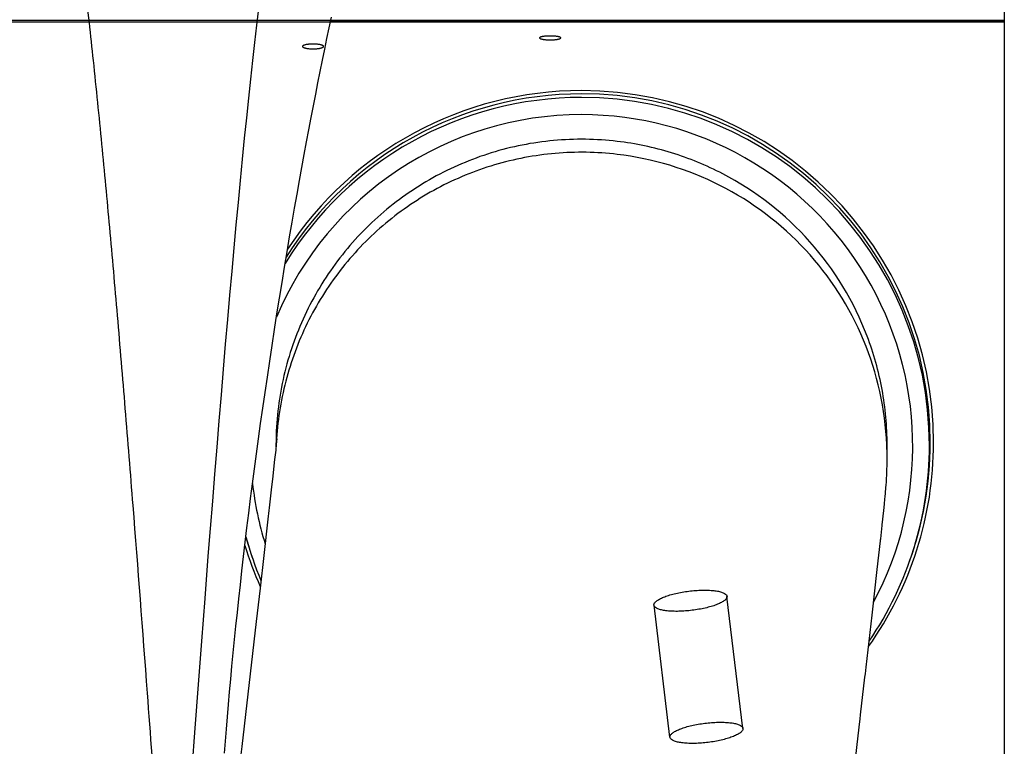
# Model space of a CAD drawing. Extents: x 0 to 594, y 0 to 420.
# Tile 29 of 33: x 345 to 366, y 319 to 335. Entities that reach past the tile are written whole.
import ezdxf

# ---------------------------------------------------------------- set-up
doc = ezdxf.new("R2010")
doc.units = 0
doc.header["$LTSCALE"] = 32.67
for name, color, linetype in [('110528_DXF_CONTINUOUS_LINE', 7, 'CONTINUOUS'), ('110660_DXF_CONTINUOUS_LINE', 7, 'CONTINUOUS'), ('124297_DXF_CONTINUOUS_LINE', 7, 'CONTINUOUS'), ('G_ASE_DUMMY_DXF_CONTINUOUS', 7, 'CONTINUOUS'), ('GUIDE_125_DXF_CONTINUOUS_L', 7, 'CONTINUOUS'), ('HOSE_125_125DXF_CONTINUOUS', 7, 'CONTINUOUS')]:
    doc.layers.add(name, color=color, linetype=linetype)

msp = doc.modelspace()

# ---------------------------------------------------------------- linework, layer by layer
at = {"layer": '110528_DXF_CONTINUOUS_LINE', "color": 7, "linetype": 'CONTINUOUS'}
msp.add_line((366.27604, 340.89726), (366.27604, 284.16522), dxfattribs=at)
at = {"layer": '110660_DXF_CONTINUOUS_LINE', "color": 9, "linetype": 'CONTINUOUS'}
for p, q in [((360.58843, 319.49797), (360.24095, 322.37061)), ((359.00001, 319.30583), (358.65253, 322.17847))]:
    msp.add_line(p, q, dxfattribs=at)
for points in [[(358.65213, 322.18521), (358.65213, 322.19947), (358.66574, 322.23268), (358.70965, 322.27391), (358.77603, 322.31538), (358.86435, 322.35541), (358.97209, 322.39318), (359.09561, 322.42712), (359.23114, 322.45618), (359.37372, 322.47924), (359.51897, 322.49559), (359.66153, 322.50462), (359.79702, 322.50608), (359.92051, 322.49997), (360.02819, 322.48651), (360.1166, 322.46642), (360.18315, 322.44001), (360.22854, 322.40784), (360.24136, 322.37717), (360.24136, 322.36387)], [(360.24136, 322.36387), (360.24136, 322.34961), (360.22774, 322.31641), (360.18383, 322.27518), (360.11746, 322.2337), (360.02913, 322.19368), (359.92139, 322.15591), (359.79787, 322.12197), (359.66235, 322.0929), (359.51977, 322.06984), (359.37452, 322.05349), (359.23196, 322.04446), (359.09646, 322.04301), (358.97297, 322.04912), (358.86529, 322.06258), (358.77688, 322.08267), (358.71034, 322.10908), (358.66495, 322.14124), (358.65213, 322.17191), (358.65213, 322.18521)], [(358.9996, 319.31257), (358.9996, 319.32683), (359.01322, 319.36003), (359.05713, 319.40126), (359.1235, 319.44274), (359.21183, 319.48276), (359.31957, 319.52054), (359.44309, 319.55448), (359.57862, 319.58354), (359.72119, 319.6066), (359.86645, 319.62295), (360.00901, 319.63198), (360.1445, 319.63344), (360.26799, 319.62732), (360.37567, 319.61387), (360.46408, 319.59378), (360.53062, 319.56737), (360.57601, 319.5352), (360.58884, 319.50453), (360.58884, 319.49123)], [(360.58884, 319.49123), (360.58884, 319.47697), (360.57522, 319.44377), (360.53131, 319.40254), (360.46494, 319.36106), (360.37661, 319.32104), (360.26887, 319.28326), (360.14535, 319.24932), (360.00982, 319.22026), (359.86725, 319.1972), (359.72199, 319.18085), (359.57943, 319.17182), (359.44394, 319.17036), (359.32045, 319.17648), (359.21277, 319.18994), (359.12436, 319.21003), (359.05782, 319.23643), (359.01243, 319.2686), (358.9996, 319.29927), (358.9996, 319.31257)]]:
    msp.add_open_spline(points, degree=3, knots=[0, 0, 0, 0, 0.02481617, 0.05865304, 0.10381791, 0.16049134, 0.22709802, 0.30233915, 0.38329588, 0.46822515, 0.55360741, 0.63760104, 0.71673469, 0.78932791, 0.85261041, 0.90544698, 0.94659665, 0.9768507, 1, 1, 1, 1], dxfattribs=at)
at = {"layer": '124297_DXF_CONTINUOUS_LINE', "color": 7, "linetype": 'CONTINUOUS'}
msp.add_line((364.64604, 325.71522), (364.64604, 325.65211), dxfattribs=at)
at = {"layer": '124297_DXF_CONTINUOUS_LINE', "color": 9, "linetype": 'CONTINUOUS'}
for centre, radius, start, end in [((357.07591, 325.65118), 7.57017, 89.999003, 148.455708), ((357.07647, 325.65169), 7.56961, 0.003248, 90.003243), ((357.07587, 325.6399), 7.20745, 89.998612, 157.137463), ((357.0767, 325.64055), 7.2067, 331.8709, 90.005222), ((357.09046, 325.64398), 7.22212, 186.531991, 197.153096)]:
    msp.add_arc(centre, radius, start, end, dxfattribs=at)
at = {"layer": '124297_DXF_CONTINUOUS_LINE', "color": 7, "linetype": 'CONTINUOUS'}
for centre, radius, start, end in [((357.07591, 325.70998), 7.59018, 89.999029, 147.889506), ((357.07592, 325.70995), 7.6602, 89.999086, 146.672234), ((357.07647, 325.7105), 7.65961, 0.003248, 90.003243), ((357.07647, 325.7105), 7.58961, 0.003248, 90.003243), ((357.07735, 325.71097), 7.65868, 324.620777, 359.999756), ((357.0775, 325.71093), 7.58854, 339.837109, 359.999994), ((357.07715, 325.65214), 7.56889, 325.775619, 359.999769), ((357.07842, 325.71217), 7.59257, 195.708389, 200.16158), ((357.08295, 325.65494), 7.57736, 195.215758, 202.815076), ((357.0823, 325.71382), 7.66676, 196.945168, 204.094755)]:
    msp.add_arc(centre, radius, start, end, dxfattribs=at)
at = {"layer": 'G_ASE_DUMMY_DXF_CONTINUOUS', "color": 7, "linetype": 'CONTINUOUS'}
msp.add_line((366.27604, 334.87968), (351.61374, 334.87968), dxfattribs=at)
at = {"layer": 'GUIDE_125_DXF_CONTINUOUS_L', "color": 7, "linetype": 'CONTINUOUS'}
msp.add_lwpolyline([(349.30705, 318.96172), (349.32657, 319.21934), (349.34725, 319.48166), (349.36907, 319.74821), (349.39203, 320.01895), (349.41616, 320.29387), (349.44142, 320.57253), (349.46781, 320.85481), (349.49536, 321.14075), (349.52404, 321.43013), (349.55387, 321.72289), (349.58485, 322.01898), (349.61698, 322.31825), (349.65026, 322.62064), (349.6847, 322.92607), (349.72027, 323.2344), (349.75699, 323.54551), (349.79484, 323.85937), (349.83385, 324.17594), (349.874, 324.49506), (349.9153, 324.81672), (349.95779, 325.14106), (350.00145, 325.46797), (350.04628, 325.79737), (350.09231, 326.12944), (350.13957, 326.46418), (350.18803, 326.80137), (350.23767, 327.14083), (350.2886, 327.48317), (350.34072, 327.82753), (350.39366, 328.17148), (350.44743, 328.51513), (350.50198, 328.85813), (350.5568, 329.19737), (350.61185, 329.53269), (350.66709, 329.86406), (350.72203, 330.18864), (350.77649, 330.50574), (350.83054, 330.81596), (350.88398, 331.1185), (350.93664, 331.41263), (350.9886, 331.69909), (351.04007, 331.97923), (351.091, 332.25305), (351.14138, 332.52057), (351.19143, 332.78318), (351.24113, 333.04091), (351.29047, 333.29373), (351.33966, 333.54293), (351.38874, 333.78871), (351.43764, 334.03083), (351.48648, 334.26987), (351.53528, 334.50601), (351.58399, 334.73902), (351.63259, 334.96886)], dxfattribs=at)
at = {"layer": 'HOSE_125_125DXF_CONTINUOUS', "color": 7, "linetype": 'CONTINUOUS'}
for p, q in [((350.00754, 334.79208), (350.05036, 335.15707)), ((349.96439, 334.41447), (350.00754, 334.79208)), ((349.92091, 334.02401), (349.96439, 334.41447)), ((349.87708, 333.62076), (349.92091, 334.02401)), ((349.83292, 333.20475), (349.87708, 333.62076)), ((349.78843, 332.776), (349.83292, 333.20475)), ((349.74361, 332.33462), (349.78843, 332.776)), ((349.69848, 331.88076), (349.74361, 332.33462)), ((349.65308, 331.41505), (349.69848, 331.88076)), ((349.60746, 330.93788), (349.65308, 331.41505)), ((349.56165, 330.44966), (349.60746, 330.93788)), ((349.51567, 329.95089), (349.56165, 330.44966)), ((349.46954, 329.4419), (349.51567, 329.95089)), ((349.42326, 328.92292), (349.46954, 329.4419)), ((349.37683, 328.39417), (349.42326, 328.92292)), ((349.33026, 327.85584), (349.37683, 328.39417)), ((349.28354, 327.30806), (349.33026, 327.85584)), ((349.23667, 326.75117), (349.28354, 327.30806)), ((349.18968, 326.1855), (349.23667, 326.75117)), ((349.14258, 325.61151), (349.18968, 326.1855)), ((350.42658, 325.75043), (350.4264, 325.73436)), ((350.42681, 325.75043), (350.42652, 325.73436)), ((350.43915, 325.75161), (350.43217, 325.6808)), ((350.43624, 325.75037), (350.43536, 325.73429)), ((350.44302, 325.7996), (350.43834, 325.74305)), ((349.09539, 325.02967), (349.14258, 325.61151)), ((350.41895, 325.55228), (350.3969, 325.34621)), ((350.43217, 325.6808), (350.41895, 325.55228)), ((350.42604, 325.6656), (350.42604, 325.62038)), ((363.72598, 325.33722), (363.72604, 325.6656)), ((363.7254, 325.27131), (363.72572, 325.30023)), ((363.72572, 325.30023), (363.72598, 325.33722)), ((363.72604, 325.38251), (363.72602, 325.38569)), ((363.71893, 325.03722), (363.72053, 325.07756)), ((363.72053, 325.07756), (363.72178, 325.11334)), ((363.72178, 325.11334), (363.72284, 325.14876)), ((363.72284, 325.14876), (363.72401, 325.19471)), ((363.72401, 325.19471), (363.72479, 325.23245)), ((363.72479, 325.23245), (363.7254, 325.27131)), ((349.04813, 324.4404), (349.09539, 325.02967)), ((363.70402, 324.78129), (363.71004, 324.87105)), ((363.71004, 324.87105), (363.71252, 324.91134)), ((363.71252, 324.91134), (363.71478, 324.95134)), ((363.71478, 324.95134), (363.71698, 324.9944)), ((363.71698, 324.9944), (363.71893, 325.03722)), ((363.68982, 324.60445), (363.69392, 324.65129)), ((363.69392, 324.65129), (363.69785, 324.69902)), ((363.69785, 324.69902), (363.70126, 324.74311)), ((363.70126, 324.74311), (363.70402, 324.78129)), ((349.00079, 323.84427), (349.04813, 324.4404)), ((363.66834, 324.37872), (363.679, 324.48864)), ((363.65421, 324.23988), (363.66834, 324.37872)), ((350.25135, 324.04644), (350.16114, 323.25716)), ((348.95341, 323.24154), (349.00079, 323.84427)), ((363.51241, 322.95164), (363.58282, 323.57986)), ((348.88223, 322.32571), (348.95341, 323.24154)), ((350.16114, 323.25716), (350.07956, 322.54776)), ((363.39987, 321.96294), (363.51241, 322.95164)), ((350.07956, 322.54776), (349.99612, 321.8242)), ((348.81091, 321.39662), (348.88223, 322.32571)), ((348.73945, 320.45518), (348.81091, 321.39662)), ((348.66787, 319.50241), (348.73945, 320.45518)), ((363.11929, 319.52801), (363.13975, 319.70498)), ((348.59614, 318.53934), (348.66787, 319.50241))]:
    msp.add_line(p, q, dxfattribs=at)
at = {"layer": 'HOSE_125_125DXF_CONTINUOUS', "color": 9, "linetype": 'CONTINUOUS'}
for p, q in [((366.27604, 334.89624), (244.27604, 334.89624)), ((244.27604, 334.86297), (366.27604, 334.86297)), ((366.27604, 334.89624), (366.27604, 290.16624))]:
    msp.add_line(p, q, dxfattribs=at)
at = {"layer": 'HOSE_125_125DXF_CONTINUOUS', "color": 7, "linetype": 'CONTINUOUS'}
for points in [[(350.3969, 325.34621), (350.34958, 324.91659), (350.33103, 324.75074)], [(350.33103, 324.75074), (350.2799, 324.29725), (350.27316, 324.23806), (350.25135, 324.04644)], [(363.679, 324.48864), (363.68347, 324.53608), (363.68378, 324.53933), (363.68414, 324.54319), (363.68982, 324.60445)], [(363.61891, 323.90798), (363.62064, 323.92394), (363.65421, 324.23988)], [(363.58282, 323.57986), (363.58508, 323.60017), (363.58737, 323.62073), (363.61891, 323.90798)], [(363.24422, 320.60948), (363.25295, 320.68519), (363.26155, 320.75971), (363.27001, 320.83307), (363.39987, 321.96294)], [(349.99612, 321.8242), (349.68166, 319.10667), (349.66164, 318.93399), (349.55747, 318.03494)], [(363.13975, 319.70498), (363.14983, 319.79214), (363.24422, 320.60948)], [(362.95236, 318.0857), (362.96423, 318.18796), (362.97599, 318.28938), (362.98766, 318.38994), (363.11929, 319.52801)]]:
    msp.add_lwpolyline(points, dxfattribs=at)
for centre, radius, start, end in [((357.0701, 325.6656), 6.64406, 179.40706, 180.000015), ((357.06916, 325.66562), 6.64312, 178.841847, 179.268464), ((357.07006, 325.38241), 6.64402, 176.964142, 177.325198), ((357.07027, 325.3824), 6.64423, 176.398009, 176.82528), ((357.08231, 325.38245), 6.64373, 0.027919, 2.440507)]:
    msp.add_arc(centre, radius, start, end, dxfattribs=at)
at = {"layer": 'HOSE_125_125DXF_CONTINUOUS', "color": 9, "linetype": 'CONTINUOUS'}
for points, knots in [([(353.07604, 290.26389), (353.02974, 289.84422), (352.93782, 289.0407), (352.79082, 287.86458), (352.64034, 286.78115), (352.48559, 285.80258), (352.35175, 285.07689), (352.24286, 284.57004), (352.16325, 284.23768), (352.08175, 283.93806), (351.99789, 283.67384), (351.91425, 283.45478), (351.83246, 283.28383), (351.7523, 283.1587), (351.67444, 283.07526), (351.60273, 283.03613), (351.54706, 283.02953), (351.48854, 283.0379), (351.41133, 283.08444), (351.3276, 283.18253), (351.24412, 283.32402), (351.16076, 283.51034), (351.07706, 283.7418), (350.99314, 284.01838), (350.90901, 284.33976), (350.7843, 284.88157), (350.62892, 285.69777), (350.45903, 286.7681), (350.29665, 287.94255), (350.13625, 289.23689), (349.97157, 290.70354), (349.80296, 292.34095), (349.63423, 294.10578), (349.39256, 296.79862), (349.09869, 300.37182), (348.74587, 304.98133), (348.39251, 309.80651), (348.02044, 314.9671), (347.66551, 319.82321), (347.37003, 323.69052), (347.15031, 326.42664), (346.98137, 328.44338), (346.81249, 330.3597), (346.63952, 332.20827), (346.46222, 333.96963), (346.28397, 335.58803), (346.11033, 337.0086), (345.96399, 338.07444), (345.84278, 338.8627), (345.7513, 339.40917), (345.6599, 339.9059), (345.56862, 340.35198), (345.47746, 340.74657), (345.38649, 341.08906), (345.2958, 341.37892), (345.20366, 341.62059), (345.10996, 341.81093), (345.02296, 341.93415), (344.95055, 341.99647), (344.8996, 342.02362), (344.84747, 342.03402), (344.79804, 342.02704), (344.75251, 342.00667), (344.69139, 341.96225), (344.61697, 341.87331), (344.53377, 341.72952), (344.44725, 341.53376), (344.3585, 341.28293), (344.26769, 340.97448), (344.17664, 340.61361), (344.0479, 340.03069), (343.89073, 339.17505), (343.70348, 337.96019), (343.51117, 336.50612), (343.32006, 334.86452), (343.13336, 333.08844), (342.94511, 331.14297), (342.75186, 328.99423), (342.48147, 325.79461), (342.13707, 321.39068), (341.76449, 316.32848), (341.40834, 311.39713), (341.08199, 306.90137), (340.73871, 302.31488), (340.44546, 298.62007), (340.20482, 295.80439), (340.03174, 293.8868), (339.8543, 292.04743), (339.67192, 290.30611), (339.48978, 288.72934), (339.30409, 287.29777), (339.11452, 286.03321), (338.9481, 285.10909), (338.81719, 284.50815), (338.73299, 284.16561), (338.64898, 283.86766), (338.56343, 283.60949), (338.47613, 283.39365), (338.38623, 283.22323), (338.30583, 283.11682), (338.23935, 283.06271), (338.19242, 283.03873), (338.14463, 283.02901), (338.07803, 283.03622), (338.01425, 283.07576), (337.95721, 283.13387), (337.89158, 283.21998), (337.80871, 283.3703), (337.71295, 283.60187), (337.61503, 283.89953), (337.5167, 284.2589), (337.42113, 284.66655), (337.32776, 285.11863), (337.23638, 285.61129), (337.1449, 286.15378), (337.01199, 287.01262), (336.84457, 288.24292), (336.64766, 289.89463), (336.45042, 291.74298), (336.24666, 293.83532), (336.03751, 296.16173), (335.83968, 298.51369), (335.65644, 300.79786), (335.41824, 303.87083), (335.11714, 307.92726), (334.74492, 313.07695), (334.37317, 318.20795), (334.05185, 322.4891), (333.79419, 325.74778), (333.59621, 328.13811), (333.39835, 330.39281), (333.1959, 332.54312), (332.98858, 334.55936), (332.78417, 336.33737), (332.61524, 337.62866), (332.48873, 338.49299), (332.395, 339.08432), (332.29891, 339.63752), (332.20005, 340.14856), (332.10136, 340.5997), (332.00291, 340.99001), (331.90476, 341.3187), (331.80704, 341.58558), (331.70986, 341.79038), (331.62219, 341.92134), (331.5474, 341.99079), (331.49215, 342.02248), (331.43526, 342.03445), (331.37821, 342.02528), (331.32276, 341.99614), (331.26857, 341.94855), (331.21488, 341.88279), (331.14158, 341.76754), (331.05475, 341.58336), (330.95701, 341.3161), (330.85887, 340.9868), (330.75704, 340.58268), (330.65247, 340.10067), (330.50151, 339.3069), (330.31723, 338.14551), (330.10505, 336.55781), (329.88506, 334.66468), (329.65912, 332.47354), (329.45601, 330.29955), (329.2768, 328.25131), (329.11616, 326.32869), (328.95123, 324.27312), (328.72297, 321.32893), (328.43087, 317.40306), (328.08688, 312.64867), (327.73359, 307.76609), (327.38133, 303.02258), (327.06931, 299.05455), (326.81019, 295.99396), (326.62115, 293.89674), (326.44163, 292.04201), (326.26901, 290.38934), (326.0922, 288.84616), (325.91051, 287.43147), (325.72928, 286.20249), (325.5702, 285.28812), (325.4372, 284.6462), (325.33862, 284.23012), (325.24032, 283.87527), (325.14429, 283.58766), (325.0507, 283.36437), (324.96086, 283.20186), (324.88013, 283.10218), (324.81344, 283.05397), (324.76507, 283.03373), (324.71418, 283.02881), (324.66218, 283.04148), (324.61139, 283.07073), (324.53909, 283.136), (324.45222, 283.26261), (324.35505, 283.46397), (324.25739, 283.72748), (324.15928, 284.05277), (324.06082, 284.43966), (323.95885, 284.90235), (323.85416, 285.44353), (323.74703, 286.06536), (323.63977, 286.75461), (323.50889, 287.67507), (323.35813, 288.85476), (323.18441, 290.3654), (323.00607, 292.0701), (322.82344, 293.96495), (322.64069, 295.9973), (322.45235, 298.21654), (322.25902, 300.61133), (322.00188, 303.9296), (321.68119, 308.25676), (321.29944, 313.54647), (320.89794, 319.07438), (320.56062, 323.52904), (320.28912, 326.88682), (320.10161, 329.09753), (319.90936, 331.23217), (319.7118, 333.26592), (319.5145, 335.11953), (319.31321, 336.81391), (319.13603, 338.11554), (318.9864, 339.06757), (318.8816, 339.66879), (318.77953, 340.19107), (318.68085, 340.63682), (318.5824, 341.02165), (318.48236, 341.35148), (318.38038, 341.6222), (318.2874, 341.80815), (318.20968, 341.91715), (318.14377, 341.98734), (318.06688, 342.03302), (317.98766, 342.03132), (317.93157, 342.00936), (317.87702, 341.96853), (317.82322, 341.90953), (317.76965, 341.83231), (317.69294, 341.69518), (317.59599, 341.46544), (317.48373, 341.1204), (317.3688, 340.68436), (317.25337, 340.16456), (317.15006, 339.62701), (317.05648, 339.08621), (316.97196, 338.55605), (316.88739, 337.98481), (316.76564, 337.1047), (316.61155, 335.87093), (316.42929, 334.24274), (316.24684, 332.45379), (316.05856, 330.45781), (315.8653, 328.2628), (315.67274, 325.94468), (315.48501, 323.58023), (315.22728, 320.21954), (314.90207, 315.79713), (314.56982, 311.1864), (314.29415, 307.40124), (314.08977, 304.64402), (313.89572, 302.09458), (313.70796, 299.70639), (313.51536, 297.35911), (313.31749, 295.0777), (313.11976, 292.94797), (312.91764, 290.94203), (312.71077, 289.08901), (312.52957, 287.66257), (312.38568, 286.66468), (312.28659, 286.03343), (312.18761, 285.45974), (312.08648, 284.93304), (311.98298, 284.45801), (311.87654, 284.03921), (311.7705, 283.69266), (311.67777, 283.45085), (311.60145, 283.29585), (311.54792, 283.20567), (311.49432, 283.1338), (311.44036, 283.08014), (311.38544, 283.04472), (311.32883, 283.02863), (311.2716, 283.03361), (311.21388, 283.0599), (311.15613, 283.10796), (311.09803, 283.17819), (311.04011, 283.26978), (310.95697, 283.43231), (310.85644, 283.69198), (310.75232, 284.03492), (310.65493, 284.41633), (310.56374, 284.82477), (310.47242, 285.28446), (310.37808, 285.81082), (310.28124, 286.4058), (310.14378, 287.32856), (309.97427, 288.61685), (309.77731, 290.31661), (309.57368, 292.26953), (309.36462, 294.46776), (309.08294, 297.66826), (308.73276, 302.02774), (308.32022, 307.55344), (307.96212, 312.51565), (307.66432, 316.62259), (307.4431, 319.62753), (307.23303, 322.40876), (307.02978, 325.01248), (306.82133, 327.56601), (306.6072, 330.03823), (306.39328, 332.33193), (306.17475, 334.47222), (305.98324, 336.14609), (305.82222, 337.39639), (305.7086, 338.20644), (305.59793, 338.9251), (305.49077, 339.55433), (305.38379, 340.11473), (305.2747, 340.61554), (305.16337, 341.05148), (305.04886, 341.41709), (304.94831, 341.66673), (304.86498, 341.82095), (304.80704, 341.90644), (304.74877, 341.97056), (304.68943, 342.0134), (304.62783, 342.03377), (304.56521, 342.02911), (304.50451, 342.00026), (304.4457, 341.94972), (304.38759, 341.87797), (304.32871, 341.78325), (304.26911, 341.66462), (304.18317, 341.46024), (304.07432, 341.13116), (303.94765, 340.64907), (303.8076, 340.00397), (303.65971, 339.19222), (303.49971, 338.16992), (303.3354, 336.9688), (303.16719, 335.58802), (302.99876, 334.06178), (302.8249, 332.34814), (302.64641, 330.45132), (302.40671, 327.73169), (302.10754, 324.05694), (301.75418, 319.40264), (301.38186, 314.29558), (301.01907, 309.26196), (300.65554, 304.32129), (300.35863, 300.46748), (300.10987, 297.43683), (299.92243, 295.2669), (299.73026, 293.17979), (299.53716, 291.24411), (299.34909, 289.52737), (299.16301, 288.00012), (298.99944, 286.82141), (298.86161, 285.95343), (298.76264, 285.38752), (298.66378, 284.88059), (298.5651, 284.43368), (298.46665, 284.04766), (298.3666, 283.71661), (298.2646, 283.44464), (298.17163, 283.25762), (298.09394, 283.14772), (298.02807, 283.07675), (297.95482, 283.03232), (297.88467, 283.03015), (297.84092, 283.04128), (297.79779, 283.06436), (297.73684, 283.11397), (297.66266, 283.20891), (297.57629, 283.36548), (297.48771, 283.57627), (297.39714, 283.84362), (297.30627, 284.16376), (297.21518, 284.53623), (297.12395, 284.96048), (296.99602, 285.62631), (296.8327, 286.62092), (296.64052, 287.99916), (296.44968, 289.56932), (296.26312, 291.28074), (296.0749, 293.16726), (295.88169, 295.2616), (295.68377, 297.55475), (295.48576, 299.97806), (295.20569, 303.55848), (294.87513, 308.01754), (294.48282, 313.44904), (294.16411, 317.84239), (293.89756, 321.40746), (293.69426, 324.04825), (293.48572, 326.64904), (293.27649, 329.12019), (293.07265, 331.37312), (292.87036, 333.44381), (292.66332, 335.36976), (292.45058, 337.12166), (292.26662, 338.42686), (292.11671, 339.34072), (292.00722, 339.93884), (291.89521, 340.47628), (291.78004, 340.94759), (291.66541, 341.33436), (291.55871, 341.61831), (291.461, 341.81168), (291.38721, 341.9184), (291.32654, 341.97807), (291.28375, 342.00831), (291.24038, 342.0269), (291.19523, 342.03347), (291.14855, 342.02631), (291.10149, 342.00457), (291.05518, 341.96925), (290.98923, 341.89922), (290.90941, 341.77426), (290.81934, 341.58188), (290.72894, 341.33642), (290.63819, 341.03819), (290.54718, 340.68739), (290.45299, 340.27128), (290.35629, 339.78747), (290.21774, 339.01218), (290.05402, 337.94147), (289.86835, 336.53565), (289.6804, 334.93217), (289.48741, 333.10371), (289.28978, 331.05574), (289.092, 328.8468), (288.8881, 326.42554), (288.67881, 323.80735), (288.41135, 320.31975), (288.08587, 315.89769), (287.70417, 310.60206), (287.36955, 306.01415), (287.09182, 302.34451), (286.88253, 299.67932), (286.67862, 297.20258), (286.47583, 294.87413), (286.26802, 292.65258), (286.05449, 290.56844), (285.84147, 288.70813), (285.62466, 287.05677), (285.43264, 285.82457), (285.26862, 284.95809), (285.1597, 284.45898), (285.0586, 284.06248), (284.9678, 283.75812), (284.87735, 283.50647), (284.78557, 283.30435), (284.70267, 283.16977), (284.6308, 283.09269), (284.58053, 283.05507), (284.52917, 283.03344), (284.47681, 283.02902), (284.42483, 283.04228), (284.37408, 283.07214), (284.32416, 283.11773), (284.25268, 283.20611), (284.16651, 283.35975), (284.06903, 283.59323), (283.96759, 283.89954), (283.86339, 284.28215), (283.75674, 284.74399), (283.64982, 285.27648), (283.5459, 285.86051), (283.44449, 286.49127), (283.30709, 287.42388), (283.13103, 288.7745), (282.92245, 290.59959), (282.70886, 292.68715), (282.49499, 294.97701), (282.27431, 297.52109), (282.04781, 300.30064), (281.75783, 304.03931), (281.40555, 308.80883), (280.99321, 314.53288), (280.55997, 320.46717), (280.12765, 326.06623), (279.74703, 330.49848), (279.43933, 333.64018), (279.20883, 335.74748), (278.97901, 337.57722), (278.77841, 338.92522), (278.61207, 339.85519), (278.48932, 340.45207), (278.38078, 340.89873), (278.28875, 341.21566), (278.21839, 341.42881), (278.14262, 341.62394), (278.05929, 341.79404), (277.98564, 341.90541), (277.92508, 341.96901), (277.88143, 342.00279), (277.83587, 342.02499), (277.78803, 342.03357), (277.74012, 342.02725), (277.69299, 342.00652), (277.64663, 341.97217), (277.58063, 341.90349), (277.50076, 341.78006), (277.41075, 341.58948), (277.32034, 341.34587), (277.22959, 341.04949), (277.13552, 340.68872), (277.03892, 340.26093), (276.89971, 339.56049), (276.7359, 338.5773), (276.55063, 337.27031), (276.36282, 335.75969), (276.16993, 334.01986), (275.97243, 332.05516), (275.77473, 329.92081), (275.57085, 327.56621), (275.36158, 325.00555), (275.0937, 321.57078), (274.76768, 317.18567), (274.38589, 311.9), (274.05184, 307.29264), (273.77463, 303.58303), (273.56533, 300.87023), (273.36142, 298.33603), (273.15851, 295.93917), (272.95053, 293.63723), (272.73685, 291.46096), (272.5235, 289.49949), (272.33757, 287.98874), (272.18311, 286.88209), (272.06699, 286.12626), (271.95106, 285.44935), (271.84209, 284.88788), (271.74103, 284.4328), (271.64999, 284.07407), (271.55921, 283.76785), (271.46693, 283.50936), (271.37301, 283.3019), (271.2865, 283.16384), (271.21458, 283.08869), (271.16423, 283.05243), (271.11276, 283.03225), (271.06035, 283.02942), (271.00848, 283.04429), (270.95784, 283.07562), (270.90797, 283.12262), (270.85841, 283.18518), (270.80894, 283.26337), (270.7386, 283.39699), (270.64926, 283.61412), (270.54536, 283.93443), (270.43904, 284.33305), (270.33234, 284.80323), (270.22863, 285.32762), (270.12735, 285.9015), (269.98947, 286.76287), (269.81308, 288.02572), (269.6047, 289.74903), (269.39131, 291.74049), (269.17757, 293.94388), (268.95693, 296.41039), (268.73046, 299.12277), (268.51056, 301.90594), (268.30158, 304.65381), (268.02414, 308.39685), (267.67465, 313.2377), (267.31337, 318.21833), (267.01294, 322.21537), (266.7864, 325.11776), (266.56568, 327.80796), (266.3463, 330.32475), (266.12158, 332.70866), (265.89081, 334.92196), (265.66059, 336.86751), (265.46017, 338.31853), (265.2945, 339.33607), (265.18949, 339.90652), (265.1026, 340.32671), (265.03704, 340.61749), (264.97154, 340.8816), (264.89899, 341.14449), (264.81883, 341.39731), (264.72848, 341.63063), (264.63852, 341.811), (264.55755, 341.92714), (264.48891, 341.99007), (264.43816, 342.02001), (264.3862, 342.0334), (264.33384, 342.02913), (264.28246, 342.00765), (264.23219, 341.97015), (264.18246, 341.91706), (264.11129, 341.81812), (264.0253, 341.65182), (263.92772, 341.40329), (263.82969, 341.09264), (263.72792, 340.70755), (263.62341, 340.2448), (263.51648, 339.70197), (263.40935, 339.08995), (263.26641, 338.18375), (263.0945, 336.93437), (262.89117, 335.24407), (262.68242, 333.29203), (262.46861, 331.08571), (262.25458, 328.69021), (262.03387, 326.05284), (261.80735, 323.1942), (261.58713, 320.29605), (261.37791, 317.46762), (261.10199, 313.67835), (260.75437, 308.85169), (260.39164, 303.93764), (260.08978, 300.05951), (259.86328, 297.29315), (259.64261, 294.76441), (259.42364, 292.43733), (259.19954, 290.27386), (258.96952, 288.31056), (258.74034, 286.63674), (258.5396, 285.42662), (258.38851, 284.69246), (258.30444, 284.33468), (258.2425, 284.09428), (258.17901, 283.87263), (258.11365, 283.67134), (258.04841, 283.49726), (257.97506, 283.33252), (257.9039, 283.20584), (257.83241, 283.11762), (257.78248, 283.07211), (257.73174, 283.04227), (257.67977, 283.02899), (257.6274, 283.03339), (257.5743, 283.05578), (257.52092, 283.09683), (257.46716, 283.15694), (257.4136, 283.23528), (257.33694, 283.37391), (257.24406, 283.59574), (257.13817, 283.91865), (257.03191, 284.31414), (256.92523, 284.78126), (256.8183, 285.31901), (256.70771, 285.9458), (256.59419, 286.66406), (256.43238, 287.79464), (256.24063, 289.33173), (256.02253, 291.32193), (255.80209, 293.55278), (255.57575, 296.05528), (255.25819, 299.83234), (254.85588, 305.05477), (254.39979, 311.33443), (254.01521, 316.66354), (253.71551, 320.70636), (253.48339, 323.74097), (253.25139, 326.64145), (253.01393, 329.44021), (252.77075, 332.09034), (252.52637, 334.4932), (252.28834, 336.55308), (252.08664, 338.05685), (251.91816, 339.1284), (251.79279, 339.8337), (251.6678, 340.44331), (251.54343, 340.9553), (251.4196, 341.36789), (251.3107, 341.6474), (251.22006, 341.81772), (251.15737, 341.91017), (251.09422, 341.97777), (251.0287, 342.02112), (250.95852, 342.03652), (250.88745, 342.01892), (250.82012, 341.97193), (250.75213, 341.89559), (250.68301, 341.78721), (250.58049, 341.57998), (250.51736, 341.40255), (250.47604, 341.27399)], [0, 0, 0, 0, 0.0014014, 0.00268435, 0.00393396, 0.0050318, 0.00597251, 0.00638275, 0.00675238, 0.00710672, 0.00741316, 0.00767209, 0.00788447, 0.00804107, 0.00816364, 0.00826031, 0.00830391, 0.00834764, 0.00845432, 0.00859303, 0.00877285, 0.00899778, 0.00926969, 0.00958929, 0.00995679, 0.01037213, 0.01143442, 0.01271364, 0.01396888, 0.01536946, 0.0170425, 0.01886735, 0.02083292, 0.02292687, 0.02784112, 0.03273275, 0.03827114, 0.04389936, 0.04990589, 0.05443215, 0.05677284, 0.05901665, 0.06114942, 0.06315796, 0.06517905, 0.06702508, 0.06856201, 0.0699291, 0.07059571, 0.07120901, 0.07176807, 0.07227203, 0.07272015, 0.07311212, 0.07344791, 0.07372787, 0.07396956, 0.07415138, 0.07422304, 0.07428488, 0.07434093, 0.07439649, 0.07444762, 0.0745051, 0.07464588, 0.07482809, 0.07505557, 0.07535512, 0.07571068, 0.07612243, 0.07659021, 0.07769184, 0.07900916, 0.08066982, 0.08255978, 0.08449451, 0.08659724, 0.08904717, 0.09165519, 0.097255, 0.10370889, 0.10850271, 0.11366541, 0.11867016, 0.12376842, 0.12596741, 0.1280498, 0.13015898, 0.13210081, 0.133861, 0.13542717, 0.13689194, 0.13810485, 0.13854284, 0.13893311, 0.1392755, 0.13957002, 0.13983557, 0.14004716, 0.1402087, 0.14027348, 0.14033015, 0.14038194, 0.14043305, 0.14054904, 0.14062073, 0.14070372, 0.14090724, 0.14118832, 0.14153454, 0.14194661, 0.14242459, 0.14292403, 0.14347866, 0.14408761, 0.14474998, 0.14636311, 0.14820843, 0.15027089, 0.15253274, 0.15518593, 0.15802362, 0.16036675, 0.16279175, 0.16825378, 0.17386757, 0.17992884, 0.18532884, 0.18811719, 0.19077856, 0.1932898, 0.19562954, 0.19794721, 0.20001715, 0.20156967, 0.20226942, 0.20291652, 0.20355681, 0.20413295, 0.20464406, 0.20508943, 0.20546867, 0.20578225, 0.20603161, 0.20622036, 0.20630045, 0.20636844, 0.20642926, 0.2064896, 0.20655628, 0.20663449, 0.20672747, 0.20683718, 0.2070871, 0.20740132, 0.20778116, 0.20822701, 0.20878433, 0.20941795, 0.21090866, 0.21268658, 0.21473432, 0.21723422, 0.21999769, 0.2219814, 0.22405853, 0.22640134, 0.22882601, 0.23386, 0.2394678, 0.24464769, 0.25010826, 0.25525547, 0.25785865, 0.26030306, 0.26224459, 0.26404346, 0.26581826, 0.26740001, 0.26877735, 0.26994125, 0.27047987, 0.270953, 0.27136025, 0.27170162, 0.27195887, 0.27216254, 0.27231707, 0.27237911, 0.2724339, 0.27248921, 0.27254573, 0.27260866, 0.27268182, 0.27286735, 0.27311315, 0.27342321, 0.27379889, 0.27424052, 0.27474794, 0.27537128, 0.27606989, 0.27684217, 0.27768645, 0.27915568, 0.2807894, 0.28273341, 0.28484458, 0.28710776, 0.28950622, 0.29223696, 0.29508223, 0.30055298, 0.30663872, 0.31268512, 0.31894915, 0.32146654, 0.3238664, 0.32631309, 0.32858031, 0.33064839, 0.33250007, 0.33424359, 0.3350081, 0.33569867, 0.33626907, 0.33677429, 0.33721377, 0.33758724, 0.33791768, 0.33817323, 0.33827466, 0.33836021, 0.33849386, 0.33855354, 0.33861714, 0.3386906, 0.33877782, 0.33888112, 0.33900189, 0.33929877, 0.33970675, 0.34020555, 0.34079484, 0.34147379, 0.34202221, 0.34261645, 0.34325563, 0.34393886, 0.34556543, 0.34738229, 0.34937667, 0.3515339, 0.35403658, 0.35669035, 0.35925451, 0.36190917, 0.36787766, 0.37397266, 0.37725245, 0.38047436, 0.38314934, 0.38573885, 0.3884255, 0.39096642, 0.39333953, 0.3955247, 0.39765802, 0.399528, 0.40029696, 0.40100432, 0.4016488, 0.40222916, 0.4027843, 0.40326229, 0.40366295, 0.40398674, 0.40412042, 0.40423597, 0.40433437, 0.40441724, 0.40448732, 0.40454908, 0.40460894, 0.40467391, 0.40475651, 0.40485616, 0.40497536, 0.40511552, 0.40546151, 0.40589762, 0.40630465, 0.40676779, 0.4072865, 0.40786012, 0.40854261, 0.40928721, 0.41095663, 0.41285515, 0.41496656, 0.41747362, 0.42018421, 0.42563042, 0.43198976, 0.43857574, 0.44214346, 0.44565699, 0.44857649, 0.45140102, 0.45432535, 0.45708015, 0.45963731, 0.46197141, 0.46422089, 0.46522907, 0.46615553, 0.46693579, 0.46764242, 0.46827401, 0.46882924, 0.46934344, 0.4697668, 0.47010037, 0.47023451, 0.47034796, 0.47044236, 0.47052075, 0.4705884, 0.47065318, 0.47072396, 0.47080768, 0.47090864, 0.47102931, 0.47117722, 0.47134883, 0.47176479, 0.47232625, 0.47300271, 0.47395529, 0.4750645, 0.47643693, 0.47797889, 0.47968124, 0.4815334, 0.48369582, 0.48600477, 0.49059517, 0.49593304, 0.5014974, 0.50759111, 0.51268362, 0.51794044, 0.52042025, 0.52277652, 0.52516954, 0.52737689, 0.52923308, 0.53090159, 0.5324834, 0.53318251, 0.53381851, 0.53439015, 0.53489664, 0.5353374, 0.53571214, 0.53604392, 0.53630076, 0.53640278, 0.53648886, 0.5366232, 0.53667015, 0.53671846, 0.53677134, 0.53683125, 0.53697815, 0.53716733, 0.53742387, 0.53773581, 0.53810382, 0.53852806, 0.53900832, 0.53954401, 0.54077834, 0.54235322, 0.54416252, 0.54602806, 0.5480672, 0.55045515, 0.5530089, 0.55570673, 0.55852521, 0.56492903, 0.57054752, 0.57660002, 0.57954942, 0.58241347, 0.58539106, 0.58820946, 0.59064483, 0.59289933, 0.59511501, 0.59707397, 0.59875662, 0.59948945, 0.60014762, 0.60077468, 0.60131141, 0.60175744, 0.60211318, 0.60231625, 0.60247567, 0.60254081, 0.6025978, 0.6026486, 0.60269598, 0.60274736, 0.60280299, 0.60286627, 0.60293953, 0.60312127, 0.60335512, 0.60364389, 0.60398859, 0.6043895, 0.60484651, 0.6054045, 0.60602694, 0.60746042, 0.6089991, 0.61073341, 0.61281886, 0.61510159, 0.61756239, 0.62017991, 0.62316646, 0.6262802, 0.63178966, 0.63788353, 0.64390267, 0.64705797, 0.65009836, 0.65277601, 0.65530639, 0.65785599, 0.66018175, 0.66226002, 0.66407068, 0.66570964, 0.66639831, 0.66699745, 0.66740493, 0.66775614, 0.66805139, 0.6682916, 0.66849251, 0.66857214, 0.66864011, 0.66869946, 0.66875471, 0.66881138, 0.66887462, 0.66894825, 0.66903465, 0.66925088, 0.66952978, 0.66987379, 0.67032101, 0.67084557, 0.67144673, 0.67212353, 0.67281434, 0.67356712, 0.67525232, 0.67733486, 0.6796641, 0.68221722, 0.68496823, 0.68813988, 0.69147346, 0.6974146, 0.70401364, 0.71052153, 0.71716367, 0.72265289, 0.72528646, 0.72764111, 0.72968879, 0.73140706, 0.73216378, 0.7328242, 0.73342941, 0.7336888, 0.73391937, 0.73417433, 0.73438286, 0.73454738, 0.73461474, 0.73467355, 0.7347297, 0.73478128, 0.73483252, 0.73488772, 0.73495036, 0.73502284, 0.73520283, 0.73543489, 0.73572172, 0.73606441, 0.73646334, 0.73695894, 0.73751981, 0.73883348, 0.74026656, 0.74190104, 0.74388581, 0.74607655, 0.74845491, 0.75100025, 0.75392098, 0.75698239, 0.7624353, 0.76851584, 0.77457193, 0.77776785, 0.78086283, 0.7836028, 0.78620635, 0.78884675, 0.79127431, 0.79346431, 0.79539537, 0.79632622, 0.79717294, 0.7979334, 0.79860557, 0.79907108, 0.7994805, 0.79983371, 0.80013089, 0.80039064, 0.80058895, 0.80066749, 0.80073457, 0.80079336, 0.8008485, 0.80090557, 0.80096965, 0.80104434, 0.80113196, 0.80123389, 0.80135101, 0.80163279, 0.80201175, 0.80246809, 0.80300163, 0.80361177, 0.80424215, 0.80493577, 0.80650706, 0.80847404, 0.8106971, 0.81315463, 0.81582162, 0.81891639, 0.82218865, 0.82508808, 0.82806327, 0.83464637, 0.8411973, 0.84463802, 0.84795048, 0.85085996, 0.85359713, 0.85633566, 0.85880745, 0.86098298, 0.86283802, 0.86366872, 0.86440463, 0.86476302, 0.86509283, 0.8653939, 0.86566612, 0.86599788, 0.8662739, 0.86649557, 0.86666611, 0.8667398, 0.8668031, 0.8668598, 0.86691503, 0.86697433, 0.86704221, 0.86712175, 0.86721487, 0.86744595, 0.86774055, 0.8681005, 0.86852644, 0.86906233, 0.8696748, 0.87036263, 0.87112446, 0.87271967, 0.87454822, 0.87677504, 0.87923554, 0.88190548, 0.88475762, 0.8880199, 0.89142337, 0.89440468, 0.89743347, 0.90403374, 0.91046649, 0.91378815, 0.91694469, 0.91967908, 0.92221319, 0.92470263, 0.92689818, 0.92877389, 0.93030974, 0.93096848, 0.93126127, 0.93152953, 0.93179238, 0.93202642, 0.93223183, 0.932409, 0.93262502, 0.93271133, 0.9327849, 0.93284814, 0.93290481, 0.93296006, 0.93301942, 0.93309359, 0.93318172, 0.93328607, 0.93340793, 0.93370698, 0.9340824, 0.93453536, 0.93506566, 0.93567253, 0.93635497, 0.93717807, 0.93808599, 0.94014566, 0.94231902, 0.94473116, 0.94758606, 0.95065897, 0.9573119, 0.96497117, 0.97155688, 0.97504589, 0.97842661, 0.98165857, 0.98470366, 0.98774938, 0.99049156, 0.99271997, 0.9946317, 0.99552693, 0.99632011, 0.99700912, 0.99759215, 0.99806818, 0.99843842, 0.99858519, 0.99870773, 0.99880818, 0.99889054, 0.99896481, 0.99903948, 0.99912642, 0.99923347, 0.99937697, 0.99955177, 1, 1, 1, 1]), ([(356.39244, 334.55798), (356.38157, 334.55798), (356.36, 334.55772), (356.32819, 334.55653), (356.29769, 334.55458), (356.26909, 334.5519), (356.24292, 334.54852), (356.21977, 334.54453), (356.20016, 334.53999), (356.18439, 334.53507), (356.17271, 334.5297), (356.16491, 334.52419), (356.16143, 334.51697), (356.16487, 334.50972), (356.17262, 334.50406), (356.18425, 334.49847), (356.19998, 334.49326), (356.21957, 334.4884), (356.24271, 334.48407), (356.26883, 334.48038), (356.2974, 334.47741), (356.32796, 334.47523), (356.35987, 334.4739), (356.38154, 334.47361), (356.39244, 334.47361)], [0, 0, 0, 0, 0.0679452, 0.13492192, 0.19897111, 0.25903673, 0.31450738, 0.36390288, 0.40586737, 0.44029526, 0.4670155, 0.48604315, 0.49936935, 0.51278811, 0.53196445, 0.5587778, 0.59323759, 0.63540706, 0.68490771, 0.7403135, 0.80032075, 0.86452708, 0.93182665, 1, 1, 1, 1]), ([(356.39244, 334.47361), (356.40331, 334.47361), (356.42489, 334.4739), (356.4567, 334.47522), (356.48721, 334.47739), (356.51581, 334.48035), (356.54198, 334.48404), (356.56513, 334.48837), (356.58474, 334.49322), (356.60051, 334.49842), (356.61219, 334.50401), (356.61996, 334.50967), (356.62345, 334.5169), (356.62003, 334.52414), (356.61224, 334.52966), (356.60061, 334.53502), (356.58487, 334.53995), (356.56528, 334.54449), (356.54215, 334.54849), (356.51603, 334.55187), (356.48745, 334.55456), (356.4569, 334.55652), (356.425, 334.55772), (356.40334, 334.55798), (356.39244, 334.55798)], [0, 0, 0, 0, 0.06796478, 0.1349629, 0.19904684, 0.25917093, 0.31472985, 0.36424556, 0.40636026, 0.44096511, 0.46787917, 0.48708767, 0.50050338, 0.51383387, 0.53282944, 0.55944907, 0.59373201, 0.63575054, 0.68513072, 0.74044836, 0.80039764, 0.86456898, 0.93184667, 1, 1, 1, 1]), ([(351.23234, 334.38172), (351.22147, 334.38172), (351.19988, 334.38139), (351.16807, 334.37993), (351.13756, 334.37753), (351.10895, 334.37423), (351.08277, 334.37008), (351.0596, 334.36517), (351.03997, 334.35961), (351.02415, 334.35353), (351.01238, 334.34696), (351.00456, 334.33993), (351.00139, 334.33153), (351.00453, 334.32308), (351.0123, 334.31591), (351.02403, 334.30912), (351.03981, 334.30275), (351.05943, 334.29686), (351.08258, 334.29162), (351.10871, 334.28715), (351.1373, 334.28357), (351.16786, 334.28094), (351.19977, 334.27933), (351.22144, 334.27898), (351.23234, 334.27898)], [0, 0, 0, 0, 0.06690936, 0.13287851, 0.19600333, 0.25527118, 0.31011088, 0.35910154, 0.40095306, 0.43564029, 0.4631306, 0.48364641, 0.49927672, 0.51501509, 0.53571263, 0.56333958, 0.59810583, 0.64020533, 0.68933494, 0.74413308, 0.80335423, 0.86663268, 0.93290225, 1, 1, 1, 1]), ([(351.23234, 334.27898), (351.24321, 334.27898), (351.26479, 334.27933), (351.2966, 334.28093), (351.32712, 334.28354), (351.35573, 334.28712), (351.38191, 334.29158), (351.40508, 334.29682), (351.42472, 334.3027), (351.44053, 334.30906), (351.4523, 334.31586), (351.4601, 334.32302), (351.46329, 334.33145), (351.46017, 334.33987), (351.45237, 334.3469), (351.44065, 334.35348), (351.42487, 334.35956), (351.40525, 334.36513), (351.3821, 334.37005), (351.35597, 334.3742), (351.32739, 334.3775), (351.29683, 334.37992), (351.26491, 334.38139), (351.24324, 334.38172), (351.23234, 334.38172)], [0, 0, 0, 0, 0.06689283, 0.13286567, 0.19602287, 0.25535769, 0.31030592, 0.35944885, 0.40149082, 0.43639878, 0.46412331, 0.4848454, 0.50056879, 0.51621532, 0.53670685, 0.56410009, 0.59864591, 0.64055413, 0.68953101, 0.74422031, 0.80337354, 0.86661922, 0.9328853, 1, 1, 1, 1])]:
    msp.add_open_spline(points, degree=3, knots=knots, dxfattribs=at)
at = {"layer": 'HOSE_125_125DXF_CONTINUOUS', "color": 7, "linetype": 'CONTINUOUS'}
for points, knots in [([(357.85198, 332.26681), (357.39392, 332.3206), (356.46367, 332.33256), (355.0971, 332.06163), (353.81558, 331.51388), (352.67536, 330.71293), (351.72559, 329.69351), (351.00746, 328.49954), (350.55206, 327.18349), (350.43671, 326.26077), (350.4274, 325.79989)], [0, 0, 0, 0, 0.12502924, 0.25005605, 0.37507543, 0.5000836, 0.62507872, 0.75006116, 0.87503349, 1, 1, 1, 1]), ([(363.72604, 325.6656), (363.72604, 326.06768), (363.65245, 326.87396), (363.21877, 328.42668), (362.15644, 330.18208), (360.53621, 331.44118), (359.04407, 332.05278), (358.25151, 332.2199), (357.85198, 332.26681)], [0, 0, 0, 0, 0.12522956, 0.25046322, 0.49992224, 0.74942617, 0.87470983, 1, 1, 1, 1]), ([(357.85198, 331.98367), (357.40559, 332.03609), (356.49947, 332.05014), (355.1661, 331.79686), (353.91069, 331.27993), (352.78555, 330.5205), (351.83677, 329.54988), (351.10339, 328.40775), (350.61559, 327.1418), (350.46739, 326.24818), (350.43916, 325.79983)], [0, 0, 0, 0, 0.12502833, 0.25005442, 0.3750735, 0.50008188, 0.62507761, 0.75006083, 0.87503367, 1, 1, 1, 1]), ([(363.72001, 325.66535), (363.6869, 326.4423), (363.34162, 327.99819), (362.05142, 329.99885), (360.15113, 331.43331), (358.62467, 331.89294), (357.85198, 331.98367)], [0, 0, 0, 0, 0.24994568, 0.49992267, 0.74994357, 1, 1, 1, 1])]:
    msp.add_open_spline(points, degree=3, knots=knots, dxfattribs=at)

doc.saveas('drawing.dxf')
